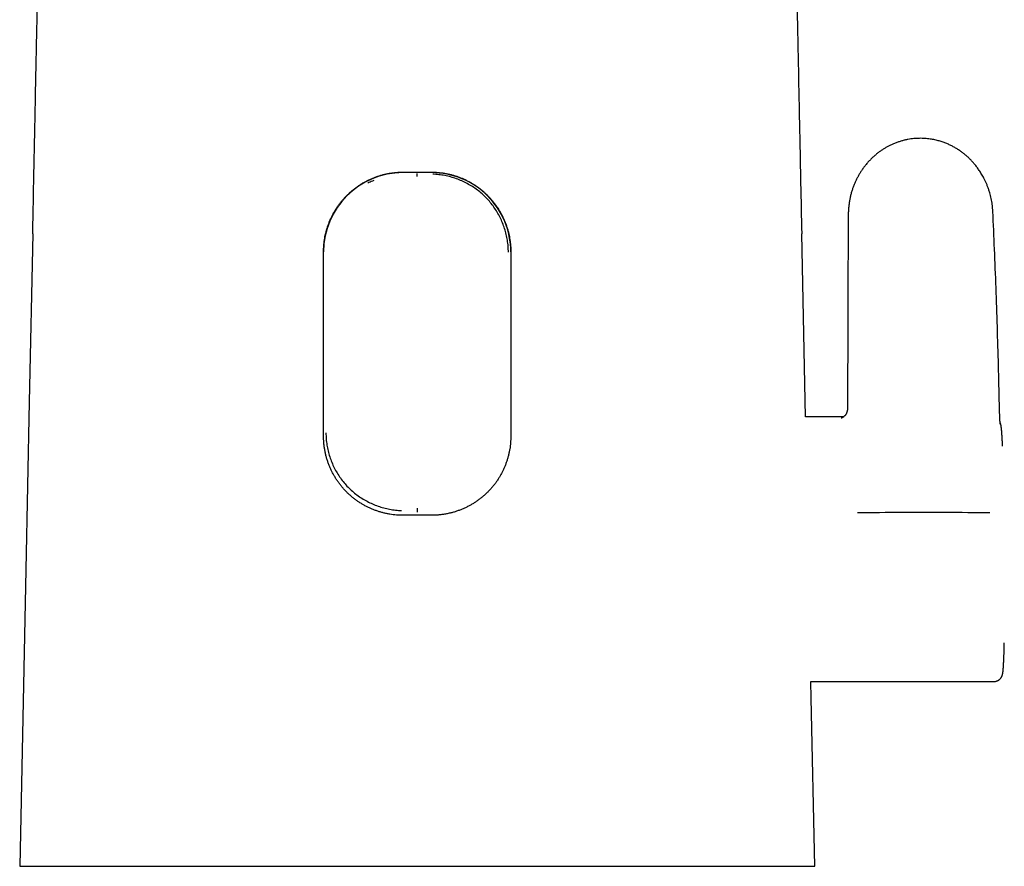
# Model space of a CAD drawing. Header units: millimetres. Extents: x 8 to 719, y 12 to 786.
# Tile 16 of 26: x 287 to 356, y 553 to 613. Entities that reach past the tile are written whole.
import ezdxf

# ---------------------------------------------------------------- set-up
doc = ezdxf.new("R2010")
doc.units = ezdxf.units.MM

msp = doc.modelspace()

# ---------------------------------------------------------------- linework, layer by layer
at = {"color": 7, "linetype": 'Continuous', "lineweight": 30}
for p, q in [((315.914, 601.821), (313.914, 601.821)), ((314.912, 601.747), (314.912, 601.764)), ((345.068, 598.872), (345.067, 598.875)), ((342.076, 584.737), (341.813, 597.543)), ((308.364, 583.393), (308.364, 596.29)), ((321.464, 596.29), (321.464, 583.393)), ((344.735, 584.737), (342.076, 584.737)), ((314.912, 578.155), (314.912, 578.083)), ((342.457, 566.237), (355.263, 566.237))]:
    msp.add_line(p, q, dxfattribs=at)
at = {"color": 7, "linetype": 'Continuous', "lineweight": 30, "flags": 128}
for points in [[(288.014, 597.543), (287.773, 585.798), (287.532, 574.052), (287.103, 553.317)], [(342.724, 553.317), (342.481, 565.063), (342.457, 566.237)]]:
    msp.add_lwpolyline(points, dxfattribs=at)
at = {"color": 7, "linetype": 'Continuous', "lineweight": 30}
for centre, start, end in [((313.913, 596.272), 89.99372, 179.99372), ((315.914, 596.272), 0.00628, 90.00628)]:
    msp.add_arc(centre, 5.549, start, end, dxfattribs=at)
for points, knots in [([(288.014, 597.543), (288.033, 598.505), (288.073, 600.43), (288.132, 603.317), (288.181, 605.722), (288.23, 608.128), (288.269, 610.052), (288.317, 612.458), (288.356, 614.382), (288.405, 616.788), (288.444, 618.712), (288.492, 621.118), (288.531, 623.042), (288.579, 625.448), (288.618, 627.373), (288.671, 629.995), (288.704, 631.656), (288.727, 632.835)], [0, 0, 0, 0, 0.081795, 0.16359, 0.245385, 0.286283, 0.368078, 0.408975, 0.49077, 0.531668, 0.613463, 0.65436, 0.736155, 0.777053, 0.858848, 0.899745, 1, 1, 1, 1]), ([(341.1, 632.835), (341.119, 631.873), (341.158, 629.949), (341.215, 627.062), (341.264, 624.656), (341.312, 622.251), (341.351, 620.326), (341.399, 617.921), (341.438, 615.996), (341.487, 613.59), (341.526, 611.666), (341.575, 609.26), (341.614, 607.336), (341.663, 604.93), (341.702, 603.006), (341.755, 600.383), (341.789, 598.723), (341.813, 597.543)], [0, 0, 0, 0, 0.081795, 0.16359, 0.245385, 0.286283, 0.368078, 0.408975, 0.49077, 0.531668, 0.613463, 0.65436, 0.736155, 0.777053, 0.858848, 0.899745, 1, 1, 1, 1]), ([(355.189, 599.104), (355.185, 599.182), (355.176, 599.338), (355.149, 599.569), (355.115, 599.793), (355.074, 600.008), (355.025, 600.215), (354.968, 600.426), (354.901, 600.639), (354.824, 600.853), (354.742, 601.055), (354.656, 601.244), (354.571, 601.417), (354.485, 601.575), (354.402, 601.719), (354.319, 601.853), (354.237, 601.978), (354.157, 602.093), (354.075, 602.204), (353.992, 602.312), (353.908, 602.415), (353.826, 602.512), (353.718, 602.631), (353.582, 602.773), (353.412, 602.934), (353.232, 603.089), (353.043, 603.238), (352.845, 603.379), (352.637, 603.513), (352.42, 603.637), (352.195, 603.752), (351.961, 603.856), (351.755, 603.935), (351.58, 603.993), (351.438, 604.036), (351.291, 604.075), (351.136, 604.112), (350.973, 604.144), (350.801, 604.172), (350.622, 604.195), (350.433, 604.211), (350.242, 604.22), (350.05, 604.221), (349.857, 604.214), (349.658, 604.199), (349.453, 604.175), (349.243, 604.14), (349.028, 604.095), (348.808, 604.038), (348.585, 603.969), (348.359, 603.887), (348.145, 603.796), (347.943, 603.699), (347.753, 603.598), (347.565, 603.487), (347.378, 603.365), (347.194, 603.232), (347.012, 603.089), (346.834, 602.935), (346.66, 602.769), (346.49, 602.591), (346.326, 602.402), (346.169, 602.203), (346.027, 602.004), (345.899, 601.806), (345.784, 601.612), (345.676, 601.41), (345.575, 601.2), (345.481, 600.983), (345.396, 600.758), (345.32, 600.527), (345.253, 600.289), (345.197, 600.047), (345.15, 599.8), (345.115, 599.548), (345.09, 599.292), (345.076, 599.064), (345.075, 598.921), (345.075, 598.865)], [0, 0, 0, 0, 0.014653, 0.029257, 0.043415, 0.05713, 0.070402, 0.083235, 0.098053, 0.112242, 0.1258, 0.138729, 0.15103, 0.161943, 0.172307, 0.182123, 0.19139, 0.200106, 0.208272, 0.217187, 0.225335, 0.233056, 0.240837, 0.255148, 0.269656, 0.284355, 0.299244, 0.314321, 0.329583, 0.345029, 0.360659, 0.376473, 0.392492, 0.40156, 0.410696, 0.419999, 0.429806, 0.440145, 0.450815, 0.461992, 0.473674, 0.485855, 0.49736, 0.509271, 0.521598, 0.534343, 0.547507, 0.56109, 0.575094, 0.589518, 0.604364, 0.61963, 0.632675, 0.645974, 0.659511, 0.673297, 0.687344, 0.701663, 0.716269, 0.731177, 0.746404, 0.761956, 0.777722, 0.793682, 0.807537, 0.821571, 0.835806, 0.85026, 0.864956, 0.879918, 0.895097, 0.910398, 0.925842, 0.941451, 0.957246, 0.973249, 0.989482, 1, 1, 1, 1]), ([(308.507, 597.544), (308.525, 597.618), (308.562, 597.767), (308.628, 597.988), (308.702, 598.206), (308.787, 598.422), (308.881, 598.636), (308.985, 598.849), (309.098, 599.056), (309.219, 599.256), (309.346, 599.45), (309.48, 599.635), (309.621, 599.816), (309.77, 599.991), (309.929, 600.162), (310.096, 600.328), (310.269, 600.486), (310.449, 600.636), (310.634, 600.779), (310.824, 600.913), (311.02, 601.039), (311.223, 601.158), (311.433, 601.269), (311.65, 601.372), (311.871, 601.465), (312.092, 601.548), (312.313, 601.62), (312.532, 601.681), (312.754, 601.734), (312.98, 601.778), (313.21, 601.813), (313.444, 601.838), (313.678, 601.853), (313.835, 601.855), (313.914, 601.856)], [0, 0, 0, 0, 0.03071, 0.0614476, 0.0921856, 0.1228962, 0.1545187, 0.1861703, 0.2178223, 0.2494454, 0.2801473, 0.3108749, 0.3416028, 0.372305, 0.4038659, 0.4354545, 0.4670431, 0.498604, 0.5298677, 0.5611585, 0.592449, 0.6237125, 0.6558927, 0.6881031, 0.7203131, 0.7524928, 0.7829713, 0.8134761, 0.8439806, 0.8744587, 0.9058295, 0.9372296, 0.9686295, 1, 1, 1, 1]), ([(313.914, 601.856), (314.08, 601.857), (314.413, 601.857), (314.747, 601.857), (314.914, 601.857)], [0, 0, 0, 0, 0.499905, 1, 1, 1, 1]), ([(314.912, 601.551), (314.912, 601.567), (314.912, 601.6), (314.912, 601.645), (314.912, 601.683), (314.912, 601.711), (314.912, 601.729), (314.912, 601.74), (314.912, 601.745), (314.912, 601.746), (314.912, 601.747)], [0, 0, 0, 0, 0.162045, 0.321755, 0.473078, 0.611308, 0.733609, 0.838903, 0.927389, 1, 1, 1, 1]), ([(314.914, 601.857), (315.08, 601.857), (315.414, 601.857), (315.747, 601.857), (315.914, 601.856)], [0, 0, 0, 0, 0.499905, 1, 1, 1, 1]), ([(315.914, 601.856), (315.99, 601.855), (316.142, 601.854), (316.371, 601.839), (316.598, 601.815), (316.827, 601.781), (317.056, 601.738), (317.284, 601.684), (317.511, 601.621), (317.732, 601.549), (317.947, 601.469), (318.157, 601.38), (318.363, 601.284), (318.567, 601.178), (318.768, 601.062), (318.966, 600.938), (319.158, 600.805), (319.343, 600.664), (319.522, 600.517), (319.695, 600.363), (319.86, 600.201), (320.021, 600.032), (320.175, 599.854), (320.324, 599.667), (320.464, 599.475), (320.595, 599.278), (320.716, 599.078), (320.828, 598.875), (320.932, 598.667), (321.027, 598.453), (321.115, 598.233), (321.194, 598.006), (321.263, 597.777), (321.301, 597.621), (321.32, 597.544)], [0, 0, 0, 0, 0.0305233, 0.0610737, 0.0916242, 0.1221477, 0.153573, 0.1850272, 0.2164818, 0.2479075, 0.2784251, 0.3089684, 0.3395121, 0.37003, 0.4014042, 0.4328058, 0.4642077, 0.4955822, 0.5266352, 0.5577146, 0.5887939, 0.6198469, 0.6517862, 0.6837545, 0.7157224, 0.7476614, 0.7787221, 0.8098101, 0.8408978, 0.8719579, 0.9039532, 0.9359795, 0.9680053, 1, 1, 1, 1]), ([(321.295, 596.249), (321.292, 596.389), (321.285, 596.671), (321.232, 597.09), (321.15, 597.503), (321.035, 597.909), (320.891, 598.305), (320.717, 598.688), (320.516, 599.057), (320.287, 599.409), (320.033, 599.742), (319.754, 600.054), (319.452, 600.342), (319.128, 600.606), (318.784, 600.845), (318.423, 601.057), (318.046, 601.242), (317.656, 601.398), (317.255, 601.525), (316.844, 601.62), (316.426, 601.686), (316.144, 601.702), (316.003, 601.71)], [0, 0, 0, 0, 0.050072, 0.10009, 0.150097, 0.200111, 0.250132, 0.300148, 0.350141, 0.400093, 0.44999, 0.499828, 0.54964, 0.599471, 0.649338, 0.699249, 0.749205, 0.799209, 0.849266, 0.899394, 0.949622, 1, 1, 1, 1]), ([(311.882, 601.278), (311.848, 601.264), (311.704, 601.208), (311.568, 601.137), (311.464, 601.082)], [0, 0, 0, 0, 0.237381, 1, 1, 1, 1]), ([(345.066, 598.875), (345.058, 596.613), (345.043, 592.091), (345.028, 587.57), (345.02, 585.312)], [0, 0, 0, 0, 0.5004373, 1, 1, 1, 1]), ([(355.646, 585.615), (355.626, 586.52), (355.585, 588.33), (355.506, 591.044), (355.414, 593.757), (355.31, 596.444), (355.23, 598.226), (355.19, 599.103)], [0, 0, 0, 0, 0.201201, 0.402404, 0.603604, 0.804802, 1, 1, 1, 1]), ([(308.364, 596.29), (308.364, 596.36), (308.366, 596.499), (308.378, 596.708), (308.398, 596.918), (308.426, 597.127), (308.461, 597.337), (308.492, 597.475), (308.507, 597.544)], [0, 0, 0, 0, 0.165485, 0.331032, 0.496517, 0.664323, 0.832194, 1, 1, 1, 1]), ([(321.32, 597.544), (321.335, 597.476), (321.365, 597.339), (321.4, 597.133), (321.429, 596.925), (321.449, 596.714), (321.461, 596.502), (321.463, 596.361), (321.464, 596.29)], [0, 0, 0, 0, 0.165488, 0.331039, 0.496526, 0.664329, 0.832198, 1, 1, 1, 1]), ([(355.704, 584.226), (355.704, 584.227), (355.704, 584.228), (355.703, 584.233), (355.702, 584.245), (355.7, 584.27), (355.697, 584.303), (355.694, 584.342), (355.692, 584.385), (355.688, 584.436), (355.685, 584.492), (355.682, 584.549), (355.68, 584.605), (355.677, 584.657), (355.675, 584.705), (355.673, 584.751), (355.671, 584.801), (355.669, 584.861), (355.666, 584.933), (355.663, 585.01), (355.66, 585.093), (355.657, 585.18), (355.655, 585.267), (355.652, 585.352), (355.65, 585.434), (355.648, 585.521), (355.646, 585.58), (355.645, 585.61)], [0, 0, 0, 0, 0.013103, 0.027865, 0.069494, 0.114478, 0.163644, 0.203989, 0.247305, 0.293585, 0.340864, 0.384611, 0.424663, 0.461033, 0.493729, 0.519653, 0.550764, 0.587238, 0.629094, 0.676372, 0.719969, 0.767459, 0.818966, 0.860348, 0.904207, 0.950693, 1, 1, 1, 1]), ([(345.02, 585.321), (345.02, 585.297), (345.019, 585.25), (345.009, 585.181), (344.994, 585.119), (344.977, 585.067), (344.961, 585.027), (344.948, 584.998), (344.937, 584.976), (344.923, 584.95), (344.902, 584.915), (344.871, 584.871), (344.834, 584.826), (344.793, 584.784), (344.75, 584.747), (344.713, 584.72), (344.682, 584.7), (344.657, 584.686), (344.638, 584.676), (344.624, 584.67), (344.615, 584.666), (344.605, 584.662), (344.595, 584.658), (344.588, 584.656), (344.585, 584.655), (344.586, 584.655), (344.586, 584.655)], [0, 0, 0, 0, 0.065894, 0.13539, 0.19647, 0.248072, 0.289408, 0.319932, 0.340101, 0.359825, 0.407194, 0.463143, 0.523102, 0.585669, 0.645801, 0.703719, 0.74298, 0.782717, 0.816995, 0.837904, 0.858981, 0.887266, 0.921498, 0.961319, 0.994417, 1, 1, 1, 1]), ([(355.869, 582.691), (355.868, 582.728), (355.863, 582.825), (355.858, 582.938), (355.853, 583.035), (355.85, 583.097), (355.847, 583.156), (355.844, 583.207), (355.841, 583.25), (355.839, 583.286), (355.837, 583.318), (355.836, 583.346), (355.834, 583.374), (355.832, 583.404), (355.83, 583.438), (355.827, 583.486), (355.823, 583.545), (355.818, 583.612), (355.814, 583.673), (355.809, 583.73), (355.804, 583.783), (355.8, 583.83), (355.796, 583.873), (355.792, 583.914), (355.788, 583.949), (355.785, 583.979), (355.782, 584.004), (355.779, 584.026), (355.777, 584.046), (355.774, 584.063), (355.772, 584.078), (355.77, 584.093), (355.768, 584.109), (355.765, 584.126), (355.762, 584.145), (355.758, 584.167), (355.753, 584.19), (355.748, 584.212), (355.744, 584.231), (355.74, 584.248), (355.734, 584.267), (355.728, 584.287), (355.723, 584.305), (355.717, 584.322), (355.706, 584.348), (355.698, 584.368), (355.692, 584.38), (355.692, 584.38)], [0, 0, 0, 0, 0.042328, 0.112768, 0.140739, 0.168876, 0.196209, 0.220917, 0.240729, 0.258421, 0.273997, 0.287459, 0.300367, 0.315673, 0.333445, 0.353681, 0.392394, 0.430601, 0.467439, 0.502919, 0.537406, 0.5711, 0.600103, 0.630234, 0.662847, 0.683232, 0.704378, 0.724294, 0.742219, 0.757616, 0.77116, 0.784558, 0.799479, 0.815926, 0.833696, 0.855652, 0.878531, 0.89991, 0.91894, 0.931946, 0.945864, 0.961423, 0.969839, 0.978784, 0.988573, 0.999426, 1, 1, 1, 1]), ([(308.53, 583.621), (308.533, 583.479), (308.539, 583.196), (308.592, 582.775), (308.675, 582.362), (308.789, 581.957), (308.933, 581.563), (309.107, 581.182), (309.309, 580.816), (309.537, 580.467), (309.792, 580.137), (310.071, 579.828), (310.374, 579.542), (310.699, 579.28), (311.044, 579.043), (311.406, 578.833), (311.783, 578.651), (312.173, 578.497), (312.574, 578.372), (312.984, 578.278), (313.401, 578.213), (313.682, 578.198), (313.822, 578.19)], [0, 0, 0, 0, 0.050478, 0.100731, 0.150832, 0.200835, 0.250774, 0.300669, 0.350537, 0.400386, 0.45023, 0.500087, 0.549971, 0.599885, 0.64984, 0.699831, 0.749847, 0.799872, 0.849895, 0.899914, 0.949939, 1, 1, 1, 1]), ([(313.914, 577.862), (313.837, 577.863), (313.685, 577.864), (313.456, 577.879), (313.229, 577.902), (313, 577.935), (312.771, 577.977), (312.542, 578.03), (312.316, 578.093), (312.095, 578.164), (311.879, 578.243), (311.669, 578.33), (311.463, 578.426), (311.259, 578.531), (311.058, 578.645), (310.861, 578.769), (310.668, 578.9), (310.483, 579.039), (310.304, 579.186), (310.131, 579.339), (309.966, 579.498), (309.806, 579.667), (309.651, 579.843), (309.503, 580.028), (309.363, 580.219), (309.232, 580.415), (309.11, 580.615), (308.997, 580.818), (308.893, 581.026), (308.797, 581.241), (308.709, 581.462), (308.63, 581.69), (308.561, 581.92), (308.502, 582.156), (308.452, 582.398), (308.413, 582.645), (308.385, 582.893), (308.367, 583.143), (308.365, 583.31), (308.364, 583.393)], [0, 0, 0, 0, 0.026128, 0.052278, 0.078429, 0.104557, 0.131456, 0.158379, 0.185303, 0.212203, 0.238326, 0.264471, 0.290616, 0.316739, 0.343597, 0.370478, 0.397359, 0.424217, 0.450776, 0.477358, 0.503939, 0.530498, 0.557815, 0.585157, 0.612498, 0.639815, 0.666574, 0.693356, 0.720138, 0.746896, 0.774469, 0.80207, 0.82967, 0.857243, 0.885764, 0.914331, 0.942913, 0.97148, 1, 1, 1, 1]), ([(321.464, 583.393), (321.463, 583.318), (321.461, 583.167), (321.447, 582.941), (321.424, 582.716), (321.391, 582.491), (321.349, 582.265), (321.297, 582.038), (321.236, 581.815), (321.166, 581.596), (321.087, 581.383), (321.002, 581.175), (320.907, 580.971), (320.804, 580.77), (320.692, 580.571), (320.57, 580.376), (320.441, 580.186), (320.304, 580.002), (320.16, 579.824), (320.009, 579.653), (319.851, 579.488), (319.685, 579.328), (319.51, 579.174), (319.328, 579.026), (319.14, 578.886), (318.946, 578.755), (318.748, 578.632), (318.545, 578.518), (318.337, 578.412), (318.123, 578.315), (317.902, 578.225), (317.676, 578.144), (317.446, 578.073), (317.206, 578.011), (316.957, 577.957), (316.698, 577.915), (316.438, 577.884), (316.176, 577.865), (316.001, 577.863), (315.914, 577.862)], [0, 0, 0, 0, 0.025794, 0.051612, 0.077429, 0.103223, 0.129782, 0.156366, 0.18295, 0.209509, 0.235298, 0.261109, 0.28692, 0.312709, 0.339217, 0.365749, 0.39228, 0.418789, 0.445121, 0.471474, 0.497828, 0.52416, 0.551228, 0.57832, 0.605412, 0.63248, 0.659274, 0.686091, 0.712908, 0.739702, 0.767295, 0.794915, 0.822534, 0.850127, 0.880068, 0.91006, 0.940069, 0.970061, 1, 1, 1, 1]), ([(314.912, 578.359), (314.912, 578.343), (314.912, 578.312), (314.912, 578.27), (314.912, 578.234), (314.912, 578.205), (314.912, 578.183), (314.912, 578.167), (314.912, 578.158), (314.912, 578.156), (314.912, 578.155)], [0, 0, 0, 0, 0.155521, 0.302112, 0.440639, 0.570626, 0.69149, 0.803063, 0.905673, 1, 1, 1, 1]), ([(354.974, 578.04), (353.946, 578.043), (351.89, 578.05), (348.806, 578.05), (346.751, 578.043), (345.723, 578.04)], [0, 0, 0, 0, 0.333336, 0.666664, 1, 1, 1, 1]), ([(314.914, 577.862), (314.747, 577.862), (314.414, 577.862), (314.08, 577.862), (313.914, 577.862)], [0, 0, 0, 0, 0.499911, 1, 1, 1, 1]), ([(315.914, 577.862), (315.747, 577.862), (315.414, 577.862), (315.08, 577.862), (314.914, 577.862)], [0, 0, 0, 0, 0.49991, 1, 1, 1, 1]), ([(355.263, 566.238), (355.289, 566.238), (355.34, 566.24), (355.412, 566.255), (355.477, 566.275), (355.535, 566.301), (355.583, 566.328), (355.624, 566.356), (355.656, 566.382), (355.683, 566.406), (355.708, 566.432), (355.731, 566.458), (355.752, 566.485), (355.77, 566.51), (355.785, 566.534), (355.797, 566.555), (355.808, 566.574), (355.817, 566.594), (355.827, 566.616), (355.837, 566.641), (355.847, 566.668), (355.854, 566.69), (355.859, 566.707), (355.863, 566.723), (355.867, 566.739), (355.871, 566.755), (355.874, 566.77), (355.877, 566.783), (355.879, 566.794), (355.881, 566.804), (355.883, 566.814), (355.885, 566.825), (355.887, 566.838), (355.889, 566.854), (355.892, 566.871), (355.894, 566.888), (355.896, 566.904), (355.898, 566.918), (355.9, 566.937), (355.903, 566.963), (355.906, 566.994), (355.909, 567.022), (355.912, 567.048), (355.914, 567.072), (355.916, 567.095), (355.918, 567.116), (355.919, 567.138), (355.921, 567.161), (355.923, 567.189), (355.925, 567.221), (355.928, 567.258), (355.931, 567.3), (355.934, 567.345), (355.936, 567.391), (355.939, 567.437), (355.941, 567.483), (355.944, 567.525), (355.945, 567.563), (355.947, 567.597), (355.948, 567.624), (355.949, 567.644), (355.95, 567.658), (355.951, 567.67), (355.951, 567.682), (355.952, 567.695), (355.952, 567.71), (355.953, 567.731), (355.954, 567.757), (355.956, 567.79), (355.957, 567.827), (355.959, 567.869), (355.961, 567.928), (355.964, 568.003), (355.967, 568.1), (355.971, 568.204), (355.974, 568.316), (355.978, 568.429), (355.981, 568.544), (355.984, 568.661), (355.987, 568.784), (355.989, 568.88), (355.99, 568.938), (355.99, 568.951)], [0, 0, 0, 0, 0.012497, 0.024378, 0.035476, 0.045659, 0.054829, 0.062924, 0.06993, 0.076173, 0.081782, 0.089035, 0.095632, 0.102824, 0.109293, 0.115047, 0.120187, 0.126401, 0.134388, 0.144153, 0.155359, 0.164835, 0.173171, 0.182131, 0.191804, 0.202118, 0.211722, 0.219475, 0.226225, 0.231973, 0.237914, 0.245497, 0.254726, 0.2656, 0.277761, 0.289141, 0.29941, 0.30857, 0.316624, 0.335581, 0.356658, 0.371412, 0.385629, 0.39877, 0.410836, 0.421828, 0.43198, 0.443072, 0.456785, 0.472083, 0.488964, 0.507428, 0.527474, 0.54568, 0.564738, 0.58233, 0.597943, 0.612178, 0.624243, 0.634139, 0.640249, 0.64509, 0.648751, 0.652621, 0.657171, 0.662403, 0.668315, 0.677736, 0.688491, 0.700578, 0.713996, 0.728058, 0.755405, 0.782388, 0.813219, 0.84356, 0.873413, 0.902778, 0.931656, 0.960609, 0.990943, 1, 1, 1, 1]), ([(355.263, 566.238), (355.263, 566.237), (355.263, 566.237), (355.263, 566.237), (355.263, 566.237)], [0, 0, 0, 0, 0.812893, 1, 1, 1, 1]), ([(287.103, 553.317), (287.122, 553.317), (287.158, 553.317), (287.226, 553.317), (287.305, 553.317), (287.395, 553.317), (287.495, 553.317), (287.606, 553.317), (287.728, 553.317), (287.86, 553.317), (288.001, 553.317), (288.153, 553.317), (288.315, 553.317), (288.486, 553.317), (288.667, 553.317), (288.857, 553.317), (289.063, 553.317), (289.285, 553.317), (289.523, 553.317), (289.773, 553.317), (290.033, 553.317), (290.311, 553.317), (290.609, 553.317), (290.926, 553.317), (291.256, 553.317), (291.597, 553.317), (291.952, 553.317), (292.318, 553.317), (292.696, 553.317), (293.061, 553.317), (293.409, 553.317), (293.738, 553.317), (294.074, 553.317), (294.418, 553.317), (294.77, 553.317), (295.129, 553.317), (295.496, 553.317), (295.871, 553.317), (296.252, 553.317), (296.642, 553.317), (297.038, 553.317), (297.442, 553.317), (297.853, 553.317), (298.271, 553.317), (298.704, 553.317), (299.153, 553.317), (299.618, 553.317), (300.09, 553.317), (300.569, 553.317), (301.055, 553.317), (301.549, 553.317), (302.05, 553.317), (302.557, 553.317), (303.07, 553.317), (303.569, 553.317), (304.051, 553.317), (304.516, 553.317), (304.985, 553.317), (305.459, 553.317), (305.936, 553.317), (306.434, 553.317), (306.954, 553.317), (307.495, 553.317), (308.04, 553.317), (308.589, 553.317), (309.14, 553.317), (309.695, 553.317), (310.252, 553.317), (310.811, 553.317), (311.372, 553.317), (311.945, 553.317), (312.529, 553.317), (313.124, 553.317), (313.72, 553.317), (314.317, 553.317), (314.715, 553.317), (314.914, 553.317)], [0, 0, 0, 0, 0.013562, 0.027128, 0.040695, 0.05426, 0.067823, 0.081383, 0.094947, 0.108511, 0.122075, 0.135636, 0.149195, 0.162757, 0.176321, 0.189883, 0.203442, 0.218157, 0.232875, 0.247594, 0.262312, 0.277027, 0.292928, 0.308832, 0.324736, 0.340637, 0.356539, 0.372445, 0.38835, 0.404252, 0.416974, 0.4297, 0.442426, 0.455151, 0.467873, 0.480597, 0.493325, 0.506053, 0.51878, 0.531503, 0.544229, 0.556959, 0.569689, 0.582418, 0.595144, 0.60859, 0.622041, 0.635493, 0.648944, 0.66239, 0.675838, 0.689292, 0.702747, 0.7162, 0.729648, 0.741439, 0.753235, 0.765034, 0.776832, 0.788628, 0.800419, 0.813491, 0.826569, 0.839648, 0.852726, 0.865798, 0.87887, 0.891946, 0.905025, 0.918101, 0.931173, 0.944935, 0.958702, 0.972471, 0.986238, 1, 1, 1, 1]), ([(314.914, 553.317), (315.102, 553.317), (315.477, 553.317), (316.041, 553.317), (316.604, 553.317), (317.166, 553.317), (317.728, 553.317), (318.288, 553.317), (318.846, 553.317), (319.403, 553.317), (319.958, 553.317), (320.519, 553.317), (321.086, 553.317), (321.659, 553.317), (322.229, 553.317), (322.795, 553.317), (323.347, 553.317), (323.886, 553.317), (324.412, 553.317), (324.933, 553.317), (325.45, 553.317), (325.961, 553.317), (326.466, 553.317), (326.966, 553.317), (327.46, 553.317), (327.948, 553.317), (328.438, 553.317), (328.929, 553.317), (329.422, 553.317), (329.907, 553.317), (330.384, 553.317), (330.847, 553.317), (331.296, 553.317), (331.732, 553.317), (332.161, 553.317), (332.582, 553.317), (332.995, 553.317), (333.4, 553.317), (333.798, 553.317), (334.187, 553.317), (334.569, 553.317), (334.948, 553.317), (335.323, 553.317), (335.694, 553.317), (336.056, 553.317), (336.409, 553.317), (336.767, 553.317), (337.127, 553.317), (337.489, 553.317), (337.84, 553.317), (338.18, 553.317), (338.508, 553.317), (338.826, 553.317), (339.132, 553.317), (339.427, 553.317), (339.71, 553.317), (339.985, 553.317), (340.253, 553.317), (340.511, 553.317), (340.756, 553.317), (340.989, 553.317), (341.202, 553.317), (341.396, 553.317), (341.573, 553.317), (341.739, 553.317), (341.895, 553.317), (342.039, 553.317), (342.171, 553.317), (342.293, 553.317), (342.403, 553.317), (342.503, 553.317), (342.59, 553.317), (342.665, 553.317), (342.704, 553.317), (342.724, 553.317)], [0, 0, 0, 0, 0.012997, 0.025999, 0.039002, 0.052003, 0.065, 0.077999, 0.091003, 0.104009, 0.117012, 0.130011, 0.143654, 0.157303, 0.170953, 0.184601, 0.198244, 0.211244, 0.224249, 0.237256, 0.250262, 0.263262, 0.276261, 0.289265, 0.302271, 0.315275, 0.328275, 0.341945, 0.355619, 0.369296, 0.382971, 0.396641, 0.409779, 0.422921, 0.436065, 0.449207, 0.462345, 0.475481, 0.48862, 0.501761, 0.5149, 0.528036, 0.541691, 0.55535, 0.56901, 0.582668, 0.596323, 0.611512, 0.626706, 0.641901, 0.657095, 0.672284, 0.687472, 0.702664, 0.717857, 0.733049, 0.748236, 0.764027, 0.779823, 0.79562, 0.811416, 0.827207, 0.841495, 0.855786, 0.870077, 0.884365, 0.898655, 0.912946, 0.927238, 0.941527, 0.956144, 0.970764, 0.985383, 1, 1, 1, 1])]:
    msp.add_open_spline(points, degree=3, knots=knots, dxfattribs=at)

doc.saveas('drawing.dxf')
